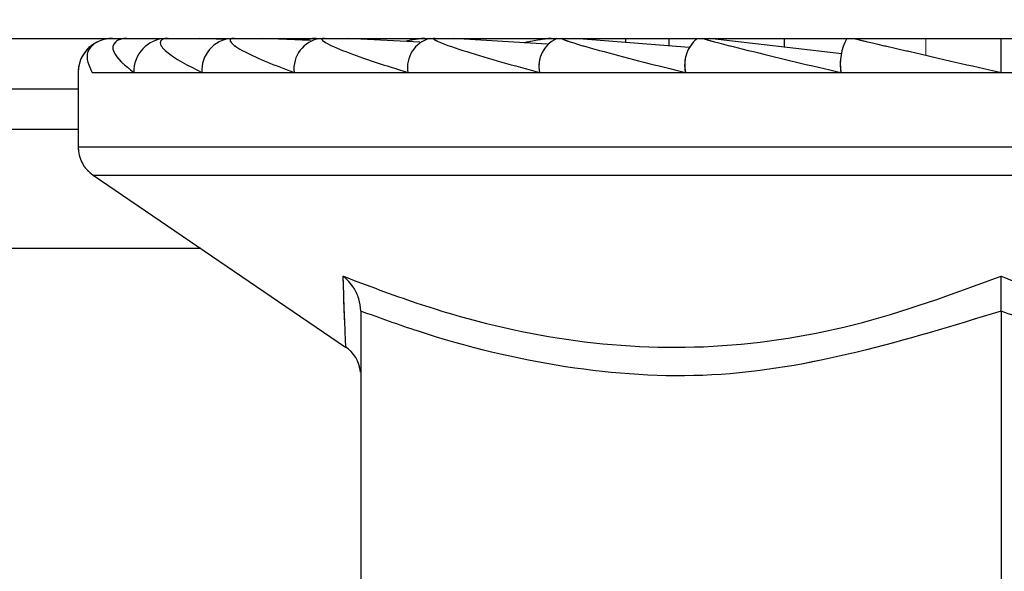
# Paper-space layout 'Sheet10' of a CAD drawing. Header units: inches. Extents: x 0.1 to 16.9, y 0.1 to 10.9.
# Tile 14 of 37: x 6.406 to 6.442, y 3.1747 to 3.1949. Entities that reach past the tile are written whole.
import ezdxf

# ---------------------------------------------------------------- set-up
doc = ezdxf.new("R2010")
doc.units = ezdxf.units.IN
doc.header["$MEASUREMENT"] = 0
doc.linetypes.add('PHANTOM', pattern=[0.49999999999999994, 0.25, -0.05, 0.05, -0.05, 0.05, -0.05])
doc.layers.add('FORMAT', color=7, linetype='Continuous')
doc.styles.add('SLDTEXTSTYLE0', font='TXT', dxfattribs={"width": 0.75})
doc.dimstyles.new('SLDDIMSTYLE17', dxfattribs={"dimtxt": 0.1041666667, "dimasz": 0.13, "dimexe": 0, "dimexo": 0.0625, "dimgap": 0.0260416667, "dimtad": 0, "dimtih": 1, "dimtoh": 1, "dimdec": 0, "dimlfac": 12, "dimrnd": 1e-09, "dimzin": 12, "dimdsep": 46, "dimtxsty": 'SLDTEXTSTYLE0', "dimsah": 1, "dimcen": 0.09, "dimadec": 0, "dimazin": 3, "dimtfac": 1, "dimtdec": 0, "dimtofl": 0, "dimtmove": 0, "dimatfit": 3, "dimfxl": 1, "dimfrac": 2, "dimtolj": 1, "dimtzin": 12, "dimarcsym": 0})

# ---------------------------------------------------------------- blocks, each defined once
blk = doc.blocks.new('_D_111')
at = {"layer": 'FORMAT', "color": 7}
for p, q in [((10.5888031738, 6.6390795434), (11.3567364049, 6.6390795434)), ((11.2317364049, 6.6390795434), (11.2317364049, 5.239993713)), ((11.0778012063, 5.2188710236), (11.0461171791, 5.2188710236)), ((11.0461171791, 5.2188710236), (11.0461171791, 5.0533617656)), ((11.3856715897, 5.2188710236), (11.4173556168, 5.2188710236)), ((11.4173556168, 5.2188710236), (11.4173556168, 5.0533617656)), ((11.0461171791, 5.0533617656), (11.0778012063, 5.0533617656)), ((11.4173556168, 5.0533617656), (11.3856715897, 5.0533617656)), ((11.2317364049, 2.6108585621), (11.2317364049, 4.8933501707)), ((6.3825003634, 2.6108585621), (11.3567364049, 2.6108585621))]:
    blk.add_line(p, q, dxfattribs=at)
for points in [[(11.2317364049, 6.6390795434), (11.2117364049, 6.5090795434), (11.2517364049, 6.5090795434)], [(11.2317364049, 2.6108585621), (11.2517364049, 2.7408585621), (11.2117364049, 2.7408585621)]]:
    blk.add_solid(points, dxfattribs=at)
at = {"layer": 'FORMAT', "color": 7, "char_height": 0.1041666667, "attachment_point": 1, "style": 'SLDTEXTSTYLE0'}
for s, insert in [('1228', (11.0778012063, 5.1876396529)), ('48', (11.1547687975, 5.0276280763))]:
    blk.add_mtext(s, dxfattribs=dict(at, insert=insert))
blk = doc.blocks.new('_D_112')
at = {"layer": 'FORMAT', "color": 7}
for p, q in [((10.2964645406, 7.4772713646), (11.9361323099, 7.4772713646)), ((11.8111323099, 7.4772713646), (11.8111323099, 5.5763277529)), ((11.6571971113, 5.5552050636), (11.6255130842, 5.5552050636)), ((11.6255130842, 5.5552050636), (11.6255130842, 5.3896958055)), ((11.9650674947, 5.5552050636), (11.9967515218, 5.5552050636)), ((11.9967515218, 5.5552050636), (11.9967515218, 5.3896958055)), ((11.6255130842, 5.3896958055), (11.6571971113, 5.3896958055)), ((11.9967515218, 5.3896958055), (11.9650674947, 5.3896958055)), ((11.8111323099, 2.6108585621), (11.8111323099, 5.2296842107)), ((6.3825003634, 2.6108585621), (11.9361323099, 2.6108585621))]:
    blk.add_line(p, q, dxfattribs=at)
for points in [[(11.8111323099, 7.4772713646), (11.7911323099, 7.3472713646), (11.8311323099, 7.3472713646)], [(11.8111323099, 2.6108585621), (11.8311323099, 2.7408585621), (11.7911323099, 2.7408585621)]]:
    blk.add_solid(points, dxfattribs=at)
at = {"layer": 'FORMAT', "color": 7, "char_height": 0.1041666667, "attachment_point": 1, "style": 'SLDTEXTSTYLE0'}
for s, insert in [('1483', (11.6571971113, 5.5239736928)), ('58', (11.7341647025, 5.3639621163))]:
    blk.add_mtext(s, dxfattribs=dict(at, insert=insert))
blk = doc.blocks.new('_D_113')
at = {"layer": 'FORMAT', "color": 7}
for p, q in [((9.7968799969, 8.2117701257), (12.4277923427, 8.2117701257)), ((12.3027923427, 8.2117701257), (12.3027923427, 5.9447869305)), ((12.1488571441, 5.9236642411), (12.117173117, 5.9236642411)), ((12.117173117, 5.9236642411), (12.117173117, 5.7581549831)), ((12.4567275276, 5.9236642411), (12.4884115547, 5.9236642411)), ((12.4884115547, 5.9236642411), (12.4884115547, 5.7581549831)), ((12.117173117, 5.7581549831), (12.1488571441, 5.7581549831)), ((12.4884115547, 5.7581549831), (12.4567275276, 5.7581549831)), ((12.3027923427, 2.6108585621), (12.3027923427, 5.5981433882)), ((6.3825003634, 2.6108585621), (12.4277923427, 2.6108585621))]:
    blk.add_line(p, q, dxfattribs=at)
for points in [[(12.3027923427, 8.2117701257), (12.2827923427, 8.0817701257), (12.3227923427, 8.0817701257)], [(12.3027923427, 2.6108585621), (12.3227923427, 2.7408585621), (12.2827923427, 2.7408585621)]]:
    blk.add_solid(points, dxfattribs=at)
at = {"layer": 'FORMAT', "color": 7, "char_height": 0.1041666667, "attachment_point": 1, "style": 'SLDTEXTSTYLE0'}
for s, insert in [('1707', (12.1488571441, 5.8924328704)), ('67', (12.2258247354, 5.7324212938))]:
    blk.add_mtext(s, dxfattribs=dict(at, insert=insert))
blk = doc.blocks.new('_D_114')
at = {"layer": 'FORMAT', "color": 7}
for p, q in [((9.1242161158, 8.7919394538), (12.9114676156, 8.7919394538)), ((12.7864676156, 8.7919394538), (12.7864676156, 6.3557275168)), ((12.632532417, 6.3346048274), (12.6008483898, 6.3346048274)), ((12.6008483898, 6.3346048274), (12.6008483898, 6.1690955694)), ((12.9404028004, 6.3346048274), (12.9720868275, 6.3346048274)), ((12.9720868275, 6.3346048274), (12.9720868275, 6.1690955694)), ((12.6008483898, 6.1690955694), (12.632532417, 6.1690955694)), ((12.9720868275, 6.1690955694), (12.9404028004, 6.1690955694)), ((12.7864676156, 2.6108585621), (12.7864676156, 6.0090839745)), ((6.3825003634, 2.6108585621), (12.9114676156, 2.6108585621))]:
    blk.add_line(p, q, dxfattribs=at)
for points in [[(12.7864676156, 8.7919394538), (12.7664676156, 8.6619394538), (12.8064676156, 8.6619394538)], [(12.7864676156, 2.6108585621), (12.8064676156, 2.7408585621), (12.7664676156, 2.7408585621)]]:
    blk.add_solid(points, dxfattribs=at)
at = {"layer": 'FORMAT', "color": 7, "char_height": 0.1041666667, "attachment_point": 1, "style": 'SLDTEXTSTYLE0'}
for s, insert in [('1884', (12.632532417, 6.3033734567)), ('74', (12.7095000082, 6.1433618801))]:
    blk.add_mtext(s, dxfattribs=dict(at, insert=insert))

psp = doc.layouts.new('Sheet10')

# ---------------------------------------------------------------- linework, layer by layer
at = {"color": 7, "linetype": 'Continuous', "lineweight": 25}
for p, q in [((6.1658336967, 3.1941918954), (6.4991670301, 3.1941918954)), ((6.4134648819, 3.1941539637), (6.4125757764, 3.1941918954)), ((6.416638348, 3.1941101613), (6.4148727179, 3.1941918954)), ((6.4206183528, 3.1940543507), (6.4179901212, 3.1941918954)), ((6.4252751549, 3.1939772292), (6.4218332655, 3.1941918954)), ((6.4304682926, 3.1938565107), (6.4262853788, 3.1941918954)), ((6.4269661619, 3.1941918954), (6.4269661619, 3.1941373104)), ((6.428134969, 3.1941918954), (6.428134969, 3.1940435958)), ((6.429721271, 3.1941918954), (6.429721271, 3.1939164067)), ((6.4360499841, 3.1936247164), (6.4312111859, 3.1941918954)), ((6.433942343, 3.1941918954), (6.433942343, 3.1938717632)), ((6.4418753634, 3.1929418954), (6.4418753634, 3.1941918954)), ((6.4081253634, 3.1929418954), (6.4081253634, 3.19022499)), ((6.4086381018, 3.1929418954), (6.4101607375, 3.1929418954)), ((6.4101607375, 3.1929418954), (6.412647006, 3.1929418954)), ((6.412647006, 3.1929418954), (6.4160213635, 3.1929418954)), ((6.4160213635, 3.1929418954), (6.4201812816, 3.1929418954)), ((6.4201812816, 3.1929418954), (6.4250003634, 3.1929418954)), ((6.4250003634, 3.1929418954), (6.4303321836, 3.1929418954)), ((6.4303321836, 3.1929418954), (6.4360147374, 3.1929418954)), ((6.4360147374, 3.1929418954), (6.4418753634, 3.1929418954)), ((6.4418753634, 3.1929418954), (6.4477359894, 3.1929418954)), ((6.2568753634, 3.192346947), (6.4081253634, 3.192346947)), ((6.4081253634, 3.1908585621), (6.2568753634, 3.1908585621)), ((6.4081253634, 3.19022499), (6.4756253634, 3.19022499)), ((6.4086716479, 3.1891918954), (6.4179072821, 3.1829008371)), ((6.4086716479, 3.1891918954), (6.4750790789, 3.1891918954)), ((6.4126129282, 3.1865072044), (6.3511253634, 3.1865072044)), ((6.4184586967, 3.1842224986), (6.4184586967, 3.1637833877)), ((6.4418753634, 3.1842224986), (6.4418753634, 3.1637833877))]:
    psp.add_line(p, q, dxfattribs=at)
at = {"color": 7, "linetype": 'PHANTOM', "lineweight": 18}
for p, q in [((6.1658336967, 3.1941918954), (6.4991670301, 3.1941918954)), ((6.1658336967, 3.1941918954), (6.4991670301, 3.1941918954)), ((6.1658336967, 3.1941918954), (6.4991670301, 3.1941918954)), ((6.4134648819, 3.1941539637), (6.4125757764, 3.1941918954)), ((6.4134648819, 3.1941539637), (6.4125757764, 3.1941918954)), ((6.4134648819, 3.1941539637), (6.4125757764, 3.1941918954)), ((6.416638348, 3.1941101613), (6.4148727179, 3.1941918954)), ((6.416638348, 3.1941101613), (6.4148727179, 3.1941918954)), ((6.416638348, 3.1941101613), (6.4148727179, 3.1941918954)), ((6.4206183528, 3.1940543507), (6.4179901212, 3.1941918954)), ((6.4206183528, 3.1940543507), (6.4179901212, 3.1941918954)), ((6.4206183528, 3.1940543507), (6.4179901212, 3.1941918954)), ((6.4252751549, 3.1939772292), (6.4218332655, 3.1941918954)), ((6.4252751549, 3.1939772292), (6.4218332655, 3.1941918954)), ((6.4252751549, 3.1939772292), (6.4218332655, 3.1941918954)), ((6.4304682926, 3.1938565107), (6.4262853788, 3.1941918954)), ((6.4304682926, 3.1938565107), (6.4262853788, 3.1941918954)), ((6.4304682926, 3.1938565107), (6.4262853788, 3.1941918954)), ((6.4269661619, 3.1941918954), (6.4269661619, 3.1941373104)), ((6.4269661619, 3.1941918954), (6.4269661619, 3.1941373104)), ((6.4269661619, 3.1941918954), (6.4269661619, 3.1941373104)), ((6.428134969, 3.1941918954), (6.428134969, 3.1940435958)), ((6.428134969, 3.1941918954), (6.428134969, 3.1940435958)), ((6.428134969, 3.1941918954), (6.428134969, 3.1940435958)), ((6.429721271, 3.1941918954), (6.429721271, 3.1939164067)), ((6.429721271, 3.1941918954), (6.429721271, 3.1939164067)), ((6.429721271, 3.1941918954), (6.429721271, 3.1939164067)), ((6.4360499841, 3.1936247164), (6.4312111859, 3.1941918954)), ((6.4360499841, 3.1936247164), (6.4312111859, 3.1941918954)), ((6.4360499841, 3.1936247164), (6.4312111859, 3.1941918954)), ((6.433942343, 3.1941918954), (6.433942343, 3.1938717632)), ((6.433942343, 3.1941918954), (6.433942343, 3.1938717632)), ((6.433942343, 3.1941918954), (6.433942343, 3.1938717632)), ((6.4391202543, 3.1941918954), (6.4391202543, 3.1935779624)), ((6.4391202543, 3.1941918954), (6.4391202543, 3.1935779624)), ((6.4418753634, 3.1929418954), (6.4418753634, 3.1941918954)), ((6.4418753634, 3.1929418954), (6.4418753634, 3.1941918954)), ((6.4418753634, 3.1929418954), (6.4418753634, 3.1941918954)), ((6.4081253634, 3.1929418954), (6.4081253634, 3.19022499)), ((6.4081253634, 3.1929418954), (6.4081253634, 3.19022499)), ((6.4081253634, 3.1929418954), (6.4081253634, 3.19022499)), ((6.4086381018, 3.1929418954), (6.4101607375, 3.1929418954)), ((6.4086381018, 3.1929418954), (6.4101607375, 3.1929418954)), ((6.4086381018, 3.1929418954), (6.4101607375, 3.1929418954)), ((6.4101607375, 3.1929418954), (6.412647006, 3.1929418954)), ((6.4101607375, 3.1929418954), (6.412647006, 3.1929418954)), ((6.4101607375, 3.1929418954), (6.412647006, 3.1929418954)), ((6.412647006, 3.1929418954), (6.4160213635, 3.1929418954)), ((6.412647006, 3.1929418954), (6.4160213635, 3.1929418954)), ((6.412647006, 3.1929418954), (6.4160213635, 3.1929418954)), ((6.4160213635, 3.1929418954), (6.4201812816, 3.1929418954)), ((6.4160213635, 3.1929418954), (6.4201812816, 3.1929418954)), ((6.4160213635, 3.1929418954), (6.4201812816, 3.1929418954)), ((6.4201812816, 3.1929418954), (6.4250003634, 3.1929418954)), ((6.4201812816, 3.1929418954), (6.4250003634, 3.1929418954)), ((6.4201812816, 3.1929418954), (6.4250003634, 3.1929418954)), ((6.4250003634, 3.1929418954), (6.4303321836, 3.1929418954)), ((6.4250003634, 3.1929418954), (6.4303321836, 3.1929418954)), ((6.4250003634, 3.1929418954), (6.4303321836, 3.1929418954)), ((6.4303321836, 3.1929418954), (6.4360147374, 3.1929418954)), ((6.4303321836, 3.1929418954), (6.4360147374, 3.1929418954)), ((6.4303321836, 3.1929418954), (6.4360147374, 3.1929418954)), ((6.4360147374, 3.1929418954), (6.4418753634, 3.1929418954)), ((6.4360147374, 3.1929418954), (6.4418753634, 3.1929418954)), ((6.4360147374, 3.1929418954), (6.4418753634, 3.1929418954)), ((6.4418753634, 3.1929418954), (6.4477359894, 3.1929418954)), ((6.4418753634, 3.1929418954), (6.4477359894, 3.1929418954)), ((6.4418753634, 3.1929418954), (6.4477359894, 3.1929418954)), ((6.2568753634, 3.192346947), (6.4081253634, 3.192346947)), ((6.2568753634, 3.192346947), (6.4081253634, 3.192346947)), ((6.2568753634, 3.192346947), (6.4081253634, 3.192346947)), ((6.4081253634, 3.1908585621), (6.2568753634, 3.1908585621)), ((6.4081253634, 3.1908585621), (6.2568753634, 3.1908585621)), ((6.4081253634, 3.1908585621), (6.2568753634, 3.1908585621)), ((6.4081253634, 3.19022499), (6.4756253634, 3.19022499)), ((6.4081253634, 3.19022499), (6.4756253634, 3.19022499)), ((6.4081253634, 3.19022499), (6.4756253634, 3.19022499)), ((6.4086716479, 3.1891918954), (6.4179072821, 3.1829008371)), ((6.4086716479, 3.1891918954), (6.4750790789, 3.1891918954)), ((6.4086716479, 3.1891918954), (6.4179072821, 3.1829008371)), ((6.4086716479, 3.1891918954), (6.4750790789, 3.1891918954)), ((6.4086716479, 3.1891918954), (6.4179072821, 3.1829008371)), ((6.4086716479, 3.1891918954), (6.4750790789, 3.1891918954)), ((6.4126129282, 3.1865072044), (6.3511253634, 3.1865072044)), ((6.4126129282, 3.1865072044), (6.3511253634, 3.1865072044)), ((6.4126129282, 3.1865072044), (6.3511253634, 3.1865072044)), ((6.4184586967, 3.1842224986), (6.4184586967, 3.1637833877)), ((6.4184586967, 3.1842224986), (6.4184586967, 3.1637833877)), ((6.4184586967, 3.1842224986), (6.4184586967, 3.1637833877)), ((6.4418753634, 3.1842224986), (6.4418753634, 3.1637833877)), ((6.4418753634, 3.1842224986), (6.4418753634, 3.1637833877)), ((6.4418753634, 3.1842224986), (6.4418753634, 3.1637833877))]:
    psp.add_line(p, q, dxfattribs=at)
at = {"color": 7, "linetype": 'Continuous', "lineweight": 25}
for centre, radius, start, end in [((6.4093753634, 3.1929418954), 0.0012500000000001, 117.2403338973, 180), ((6.4113742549, 3.192978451), 0.0012140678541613, 91.8362067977, 181.7254354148), ((6.4138197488, 3.1930200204), 0.0011753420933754, 94.4019496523, 183.8112610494), ((6.4171474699, 3.1930710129), 0.0011334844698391, 98.5516865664, 186.5408743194), ((6.4212700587, 3.1931252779), 0.0011041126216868, 104.9746006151, 189.5605849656), ((6.4260941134, 3.1931762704), 0.0011185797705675, 114.7751405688, 192.0947570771), ((6.4315665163, 3.1932178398), 0.0012648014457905, 129.6348606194, 192.6016969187), ((6.4379771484, 3.1932449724), 0.0019856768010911, 151.5183868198, 188.779460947), ((6.4093753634, 3.19022499), 0.0012499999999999, 180, 235.7383925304), ((6.4172089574, 3.1818707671), 0.0012497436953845, 5.7006729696, 57.2272312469)]:
    psp.add_arc(centre, radius, start, end, dxfattribs=at)
at = {"color": 7, "linetype": 'PHANTOM', "lineweight": 18}
for centre, radius, start, end in [((6.4093753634, 3.1929418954), 0.0012500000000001, 117.2403338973, 180), ((6.4093753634, 3.1929418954), 0.0012500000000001, 117.2403338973, 180), ((6.4093753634, 3.1929418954), 0.0012500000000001, 117.2403338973, 180), ((6.4113742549, 3.192978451), 0.0012140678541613, 91.8362067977, 181.7254354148), ((6.4113742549, 3.192978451), 0.0012140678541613, 91.8362067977, 181.7254354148), ((6.4113742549, 3.192978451), 0.0012140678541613, 91.8362067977, 181.7254354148), ((6.4138197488, 3.1930200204), 0.0011753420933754, 94.4019496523, 183.8112610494), ((6.4138197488, 3.1930200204), 0.0011753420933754, 94.4019496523, 183.8112610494), ((6.4138197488, 3.1930200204), 0.0011753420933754, 94.4019496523, 183.8112610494), ((6.4171474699, 3.1930710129), 0.0011334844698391, 98.5516865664, 186.5408743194), ((6.4171474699, 3.1930710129), 0.0011334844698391, 98.5516865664, 186.5408743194), ((6.4171474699, 3.1930710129), 0.0011334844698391, 98.5516865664, 186.5408743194), ((6.4212700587, 3.1931252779), 0.0011041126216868, 104.9746006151, 189.5605849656), ((6.4212700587, 3.1931252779), 0.0011041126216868, 104.9746006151, 189.5605849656), ((6.4212700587, 3.1931252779), 0.0011041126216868, 104.9746006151, 189.5605849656), ((6.4260941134, 3.1931762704), 0.0011185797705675, 114.7751405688, 192.0947570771), ((6.4260941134, 3.1931762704), 0.0011185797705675, 114.7751405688, 192.0947570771), ((6.4260941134, 3.1931762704), 0.0011185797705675, 114.7751405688, 192.0947570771), ((6.4315665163, 3.1932178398), 0.0012648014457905, 129.6348606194, 192.6016969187), ((6.4315665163, 3.1932178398), 0.0012648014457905, 129.6348606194, 192.6016969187), ((6.4315665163, 3.1932178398), 0.0012648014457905, 129.6348606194, 192.6016969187), ((6.4379771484, 3.1932449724), 0.0019856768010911, 151.5183868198, 188.779460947), ((6.4379771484, 3.1932449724), 0.0019856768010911, 151.5183868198, 188.779460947), ((6.4379771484, 3.1932449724), 0.0019856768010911, 151.5183868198, 188.779460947), ((6.4093753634, 3.19022499), 0.0012499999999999, 180, 235.7383925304), ((6.4093753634, 3.19022499), 0.0012499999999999, 180, 235.7383925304), ((6.4093753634, 3.19022499), 0.0012499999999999, 180, 235.7383925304), ((6.4172089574, 3.1818707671), 0.0012497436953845, 5.7006729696, 57.2272312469), ((6.4172089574, 3.1818707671), 0.0012497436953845, 5.7006729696, 57.2272312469), ((6.4172089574, 3.1818707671), 0.0012497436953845, 5.7006729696, 57.2272312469)]:
    psp.add_arc(centre, radius, start, end, dxfattribs=at)
at = {"color": 7, "linetype": 'Continuous', "lineweight": 25}
for points, knots in [([(6.409376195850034, 3.194191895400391), (6.40936788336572, 3.194191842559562), (6.409320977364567, 3.194191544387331), (6.409218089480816, 3.194184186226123), (6.409017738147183, 3.194147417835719), (6.408659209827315, 3.193995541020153), (6.408329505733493, 3.193588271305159), (6.408514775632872, 3.193200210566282), (6.408638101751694, 3.192941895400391)], [0, 0, 0, 0, 0.0042220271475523, 0.0238242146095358, 0.0559055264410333, 0.1434785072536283, 0.429850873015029, 1, 1, 1, 1]), ([(6.409910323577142, 3.194191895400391), (6.409902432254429, 3.194191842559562), (6.409857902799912, 3.194191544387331), (6.409765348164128, 3.194184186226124), (6.409602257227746, 3.194147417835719), (6.409376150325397, 3.193995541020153), (6.409372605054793, 3.193588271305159), (6.409845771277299, 3.193200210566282), (6.41016073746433, 3.192941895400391)], [0, 0, 0, 0, 0.0042220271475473, 0.0238242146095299, 0.0559055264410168, 0.1434785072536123, 0.429850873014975, 1, 1, 1, 1]), ([(6.411415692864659, 3.194191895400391), (6.411408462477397, 3.194191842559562), (6.411367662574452, 3.194191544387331), (6.411288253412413, 3.194184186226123), (6.411167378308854, 3.194147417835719), (6.41108056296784, 3.193995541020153), (6.411403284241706, 3.193588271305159), (6.412149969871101, 3.193200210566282), (6.412647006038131, 3.192941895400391)], [0, 0, 0, 0, 0.0042220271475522, 0.0238242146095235, 0.0559055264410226, 0.1434785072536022, 0.4298508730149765, 1, 1, 1, 1]), ([(6.413846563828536, 3.194191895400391), (6.413840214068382, 3.194191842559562), (6.41380438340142, 3.194191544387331), (6.413740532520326, 3.194184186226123), (6.413665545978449, 3.194147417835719), (6.413720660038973, 3.193995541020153), (6.41435984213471, 3.193588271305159), (6.415357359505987, 3.193200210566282), (6.41602136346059, 3.192941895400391)], [0, 0, 0, 0, 0.0042220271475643, 0.0238242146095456, 0.0559055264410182, 0.1434785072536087, 0.4298508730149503, 1, 1, 1, 1]), ([(6.416830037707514, 3.194191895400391), (6.416822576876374, 3.194191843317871), (6.416780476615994, 3.194191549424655), (6.416669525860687, 3.194184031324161), (6.416494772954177, 3.194162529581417), (6.416374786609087, 3.194137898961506), (6.416313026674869, 3.19412522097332)], [0, 0, 0, 0, 0.0469459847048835, 0.2649085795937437, 0.6216302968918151, 0.9999999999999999, 0.9999999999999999, 0.9999999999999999, 0.9999999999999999]), ([(6.417129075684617, 3.194191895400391), (6.417123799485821, 3.194191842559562), (6.417094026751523, 3.194191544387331), (6.41704767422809, 3.194184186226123), (6.417020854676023, 3.194147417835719), (6.417216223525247, 3.193995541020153), (6.418152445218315, 3.193588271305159), (6.419370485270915, 3.193200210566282), (6.420181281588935, 3.192941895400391)], [0, 0, 0, 0, 0.0042220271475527, 0.0238242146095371, 0.0559055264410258, 0.1434785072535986, 0.4298508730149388, 1, 1, 1, 1]), ([(6.420807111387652, 3.194191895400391), (6.420800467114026, 3.194191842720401), (6.420762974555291, 3.19419154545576), (6.420658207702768, 3.194184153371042), (6.420406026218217, 3.194151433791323), (6.420202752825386, 3.194111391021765), (6.420061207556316, 3.194083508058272)], [0, 0, 0, 0, 0.0326102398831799, 0.1840142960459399, 0.4318050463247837, 1, 1, 1, 1]), ([(6.421163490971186, 3.194191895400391), (6.421159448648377, 3.194191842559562), (6.421136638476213, 3.194191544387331), (6.421109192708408, 3.194184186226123), (6.421131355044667, 3.194147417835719), (6.421461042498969, 3.193995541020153), (6.422665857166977, 3.193588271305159), (6.42406741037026, 3.193200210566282), (6.425000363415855, 3.192941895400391)], [0, 0, 0, 0, 0.0042220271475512, 0.0238242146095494, 0.0559055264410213, 0.1434785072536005, 0.429850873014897, 0.9999999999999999, 0.9999999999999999, 0.9999999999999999, 0.9999999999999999]), ([(6.425424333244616, 3.194191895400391), (6.425418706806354, 3.194191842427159), (6.425386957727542, 3.194191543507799), (6.425291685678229, 3.19418421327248), (6.425021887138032, 3.194147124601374), (6.424712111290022, 3.194093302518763), (6.424492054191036, 3.19404286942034), (6.424434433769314, 3.194029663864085)], [0, 0, 0, 0, 0.0241890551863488, 0.1364949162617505, 0.3202968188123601, 0.8220244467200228, 1, 1, 1, 1]), ([(6.425827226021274, 3.194191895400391), (6.425824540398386, 3.194191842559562), (6.42580938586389, 3.194191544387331), (6.425801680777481, 3.194184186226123), (6.425872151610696, 3.194147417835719), (6.426326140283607, 3.193995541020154), (6.427762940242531, 3.193588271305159), (6.429305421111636, 3.193200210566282), (6.430332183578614, 3.192941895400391)], [0, 0, 0, 0, 0.0042220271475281, 0.023824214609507, 0.0559055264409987, 0.1434785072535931, 0.4298508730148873, 1, 1, 1, 1]), ([(6.430978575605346, 3.194191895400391), (6.430977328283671, 3.194191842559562), (6.430970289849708, 3.194191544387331), (6.430982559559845, 3.194184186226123), (6.431099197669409, 3.194147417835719), (6.431663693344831, 3.193995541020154), (6.433288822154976, 3.193588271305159), (6.434925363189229, 3.193200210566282), (6.436014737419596, 3.192941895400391)], [0, 0, 0, 0, 0.0042220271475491, 0.0238242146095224, 0.0559055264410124, 0.1434785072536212, 0.4298508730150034, 1, 1, 1, 1]), ([(6.436461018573, 3.194191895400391), (6.436461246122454, 3.19419184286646), (6.436462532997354, 3.19419154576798), (6.436494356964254, 3.194184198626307), (6.436653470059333, 3.194147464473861), (6.437310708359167, 3.193995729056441), (6.439074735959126, 3.193588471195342), (6.440755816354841, 3.193200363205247), (6.441875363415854, 3.192941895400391)], [0, 0, 0, 0, 0.0042096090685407, 0.0238068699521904, 0.0558732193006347, 0.1433806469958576, 0.4295182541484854, 1, 1, 1, 1]), ([(6.417818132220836, 3.185496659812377), (6.418713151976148, 3.185157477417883), (6.421272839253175, 3.184187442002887), (6.425670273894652, 3.183073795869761), (6.431062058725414, 3.182732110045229), (6.436546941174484, 3.183544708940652), (6.440084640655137, 3.18484066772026), (6.441875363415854, 3.185496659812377)], [0, 0, 0, 0, 0.1143716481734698, 0.3270940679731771, 0.5448864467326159, 0.7696293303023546, 1, 1, 1, 1]), ([(6.418458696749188, 3.184222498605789), (6.418443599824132, 3.184376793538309), (6.418413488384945, 3.184684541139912), (6.418189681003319, 3.185130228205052), (6.417965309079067, 3.185380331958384), (6.417821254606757, 3.185494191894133), (6.417818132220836, 3.185496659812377)], [0, 0, 0, 0, 0.3025166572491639, 0.6033819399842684, 0.991403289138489, 1, 1, 1, 1]), ([(6.417909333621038, 3.182978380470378), (6.417894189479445, 3.183320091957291), (6.417875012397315, 3.183752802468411), (6.417828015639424, 3.18519364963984), (6.417818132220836, 3.185496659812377)], [0, 0, 0, 0, 0.7896999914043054, 1, 1, 1, 1]), ([(6.441875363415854, 3.185496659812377), (6.442759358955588, 3.185157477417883), (6.44528751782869, 3.184187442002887), (6.449640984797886, 3.183073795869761), (6.455017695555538, 3.182732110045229), (6.460538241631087, 3.183544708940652), (6.464119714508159, 3.18484066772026), (6.465932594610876, 3.185496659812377)], [0, 0, 0, 0, 0.1143716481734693, 0.3270940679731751, 0.5448864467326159, 0.7696293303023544, 1, 1, 1, 1]), ([(6.441875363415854, 3.184222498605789), (6.441875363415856, 3.184376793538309), (6.441875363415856, 3.184684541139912), (6.441875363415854, 3.185130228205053), (6.441875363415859, 3.185380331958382), (6.441875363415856, 3.185494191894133), (6.441875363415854, 3.185496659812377)], [0, 0, 0, 0, 0.3025166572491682, 0.6033819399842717, 0.9914032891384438, 0.9999999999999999, 0.9999999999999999, 0.9999999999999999, 0.9999999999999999]), ([(6.441875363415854, 3.184222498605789), (6.438375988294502, 3.183150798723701), (6.433134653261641, 3.181545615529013), (6.42588106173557, 3.182042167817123), (6.421609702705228, 3.183080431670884), (6.419159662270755, 3.18396843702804), (6.418458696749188, 3.184222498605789)], [0, 0, 0, 0, 0.4518067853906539, 0.6767124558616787, 0.9075062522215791, 1, 1, 1, 1]), ([(6.465292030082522, 3.184222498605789), (6.461792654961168, 3.183150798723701), (6.456551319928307, 3.181545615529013), (6.449297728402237, 3.182042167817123), (6.445026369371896, 3.183080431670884), (6.442576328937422, 3.18396843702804), (6.441875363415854, 3.184222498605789)], [0, 0, 0, 0, 0.4518067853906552, 0.6767124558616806, 0.9075062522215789, 1, 1, 1, 1]), ([(6.417911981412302, 3.182907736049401), (6.417912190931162, 3.18290255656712), (6.417912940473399, 3.182884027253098), (6.417910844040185, 3.182938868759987), (6.417909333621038, 3.182978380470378)], [0, 0, 0, 0, 0.2795290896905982, 1, 1, 1, 1])]:
    psp.add_open_spline(points, degree=3, knots=knots, dxfattribs=at)
at = {"color": 7, "linetype": 'PHANTOM', "lineweight": 18}
for points, knots in [([(6.409376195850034, 3.194191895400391), (6.40936788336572, 3.194191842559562), (6.409320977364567, 3.194191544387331), (6.409218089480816, 3.194184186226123), (6.409017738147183, 3.194147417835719), (6.408659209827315, 3.193995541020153), (6.408329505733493, 3.193588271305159), (6.408514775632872, 3.193200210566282), (6.408638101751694, 3.192941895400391)], [0, 0, 0, 0, 0.0042220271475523, 0.0238242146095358, 0.0559055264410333, 0.1434785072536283, 0.429850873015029, 1, 1, 1, 1]), ([(6.409376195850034, 3.194191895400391), (6.40936788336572, 3.194191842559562), (6.409320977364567, 3.194191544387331), (6.409218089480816, 3.194184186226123), (6.409017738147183, 3.194147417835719), (6.408659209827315, 3.193995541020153), (6.408329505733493, 3.193588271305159), (6.408514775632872, 3.193200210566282), (6.408638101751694, 3.192941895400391)], [0, 0, 0, 0, 0.0042220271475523, 0.0238242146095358, 0.0559055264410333, 0.1434785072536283, 0.429850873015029, 1, 1, 1, 1]), ([(6.409376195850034, 3.194191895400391), (6.40936788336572, 3.194191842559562), (6.409320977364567, 3.194191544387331), (6.409218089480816, 3.194184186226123), (6.409017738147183, 3.194147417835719), (6.408659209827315, 3.193995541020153), (6.408329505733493, 3.193588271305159), (6.408514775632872, 3.193200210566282), (6.408638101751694, 3.192941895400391)], [0, 0, 0, 0, 0.0042220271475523, 0.0238242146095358, 0.0559055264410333, 0.1434785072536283, 0.429850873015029, 1, 1, 1, 1]), ([(6.409910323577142, 3.194191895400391), (6.409902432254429, 3.194191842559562), (6.409857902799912, 3.194191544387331), (6.409765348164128, 3.194184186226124), (6.409602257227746, 3.194147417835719), (6.409376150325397, 3.193995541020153), (6.409372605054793, 3.193588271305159), (6.409845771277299, 3.193200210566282), (6.41016073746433, 3.192941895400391)], [0, 0, 0, 0, 0.0042220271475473, 0.0238242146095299, 0.0559055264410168, 0.1434785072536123, 0.429850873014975, 1, 1, 1, 1]), ([(6.409910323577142, 3.194191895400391), (6.409902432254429, 3.194191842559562), (6.409857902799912, 3.194191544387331), (6.409765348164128, 3.194184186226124), (6.409602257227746, 3.194147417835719), (6.409376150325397, 3.193995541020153), (6.409372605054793, 3.193588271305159), (6.409845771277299, 3.193200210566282), (6.41016073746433, 3.192941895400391)], [0, 0, 0, 0, 0.0042220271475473, 0.0238242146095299, 0.0559055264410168, 0.1434785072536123, 0.429850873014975, 1, 1, 1, 1]), ([(6.409910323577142, 3.194191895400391), (6.409902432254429, 3.194191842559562), (6.409857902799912, 3.194191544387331), (6.409765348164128, 3.194184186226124), (6.409602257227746, 3.194147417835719), (6.409376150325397, 3.193995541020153), (6.409372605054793, 3.193588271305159), (6.409845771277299, 3.193200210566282), (6.41016073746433, 3.192941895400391)], [0, 0, 0, 0, 0.0042220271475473, 0.0238242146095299, 0.0559055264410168, 0.1434785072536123, 0.429850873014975, 1, 1, 1, 1]), ([(6.411415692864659, 3.194191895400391), (6.411408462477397, 3.194191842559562), (6.411367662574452, 3.194191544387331), (6.411288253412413, 3.194184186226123), (6.411167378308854, 3.194147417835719), (6.41108056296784, 3.193995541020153), (6.411403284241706, 3.193588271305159), (6.412149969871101, 3.193200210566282), (6.412647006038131, 3.192941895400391)], [0, 0, 0, 0, 0.0042220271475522, 0.0238242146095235, 0.0559055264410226, 0.1434785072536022, 0.4298508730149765, 1, 1, 1, 1]), ([(6.411415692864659, 3.194191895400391), (6.411408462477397, 3.194191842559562), (6.411367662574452, 3.194191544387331), (6.411288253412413, 3.194184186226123), (6.411167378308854, 3.194147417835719), (6.41108056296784, 3.193995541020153), (6.411403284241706, 3.193588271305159), (6.412149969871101, 3.193200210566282), (6.412647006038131, 3.192941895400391)], [0, 0, 0, 0, 0.0042220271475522, 0.0238242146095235, 0.0559055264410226, 0.1434785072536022, 0.4298508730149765, 1, 1, 1, 1]), ([(6.411415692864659, 3.194191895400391), (6.411408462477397, 3.194191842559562), (6.411367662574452, 3.194191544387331), (6.411288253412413, 3.194184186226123), (6.411167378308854, 3.194147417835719), (6.41108056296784, 3.193995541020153), (6.411403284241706, 3.193588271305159), (6.412149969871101, 3.193200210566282), (6.412647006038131, 3.192941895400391)], [0, 0, 0, 0, 0.0042220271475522, 0.0238242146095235, 0.0559055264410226, 0.1434785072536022, 0.4298508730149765, 1, 1, 1, 1]), ([(6.413846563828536, 3.194191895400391), (6.413840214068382, 3.194191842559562), (6.41380438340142, 3.194191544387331), (6.413740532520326, 3.194184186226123), (6.413665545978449, 3.194147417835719), (6.413720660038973, 3.193995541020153), (6.41435984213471, 3.193588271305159), (6.415357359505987, 3.193200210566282), (6.41602136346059, 3.192941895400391)], [0, 0, 0, 0, 0.0042220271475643, 0.0238242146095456, 0.0559055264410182, 0.1434785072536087, 0.4298508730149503, 1, 1, 1, 1]), ([(6.413846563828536, 3.194191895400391), (6.413840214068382, 3.194191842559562), (6.41380438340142, 3.194191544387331), (6.413740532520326, 3.194184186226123), (6.413665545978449, 3.194147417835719), (6.413720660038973, 3.193995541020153), (6.41435984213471, 3.193588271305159), (6.415357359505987, 3.193200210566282), (6.41602136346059, 3.192941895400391)], [0, 0, 0, 0, 0.0042220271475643, 0.0238242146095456, 0.0559055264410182, 0.1434785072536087, 0.4298508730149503, 1, 1, 1, 1]), ([(6.413846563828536, 3.194191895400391), (6.413840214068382, 3.194191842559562), (6.41380438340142, 3.194191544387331), (6.413740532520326, 3.194184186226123), (6.413665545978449, 3.194147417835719), (6.413720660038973, 3.193995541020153), (6.41435984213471, 3.193588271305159), (6.415357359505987, 3.193200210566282), (6.41602136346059, 3.192941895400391)], [0, 0, 0, 0, 0.0042220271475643, 0.0238242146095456, 0.0559055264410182, 0.1434785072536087, 0.4298508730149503, 1, 1, 1, 1]), ([(6.416830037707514, 3.194191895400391), (6.416822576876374, 3.194191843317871), (6.416780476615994, 3.194191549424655), (6.416669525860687, 3.194184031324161), (6.416494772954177, 3.194162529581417), (6.416374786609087, 3.194137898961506), (6.416313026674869, 3.19412522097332)], [0, 0, 0, 0, 0.0469459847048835, 0.2649085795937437, 0.6216302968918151, 0.9999999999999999, 0.9999999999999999, 0.9999999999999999, 0.9999999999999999]), ([(6.416830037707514, 3.194191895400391), (6.416822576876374, 3.194191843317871), (6.416780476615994, 3.194191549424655), (6.416669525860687, 3.194184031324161), (6.416494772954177, 3.194162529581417), (6.416374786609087, 3.194137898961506), (6.416313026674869, 3.19412522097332)], [0, 0, 0, 0, 0.0469459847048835, 0.2649085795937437, 0.6216302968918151, 0.9999999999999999, 0.9999999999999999, 0.9999999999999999, 0.9999999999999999]), ([(6.416830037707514, 3.194191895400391), (6.416822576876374, 3.194191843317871), (6.416780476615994, 3.194191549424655), (6.416669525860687, 3.194184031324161), (6.416494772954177, 3.194162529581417), (6.416374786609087, 3.194137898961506), (6.416313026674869, 3.19412522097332)], [0, 0, 0, 0, 0.0469459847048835, 0.2649085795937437, 0.6216302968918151, 0.9999999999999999, 0.9999999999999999, 0.9999999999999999, 0.9999999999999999]), ([(6.417129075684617, 3.194191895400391), (6.417123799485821, 3.194191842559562), (6.417094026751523, 3.194191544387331), (6.41704767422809, 3.194184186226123), (6.417020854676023, 3.194147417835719), (6.417216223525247, 3.193995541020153), (6.418152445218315, 3.193588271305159), (6.419370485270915, 3.193200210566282), (6.420181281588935, 3.192941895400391)], [0, 0, 0, 0, 0.0042220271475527, 0.0238242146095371, 0.0559055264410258, 0.1434785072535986, 0.4298508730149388, 1, 1, 1, 1]), ([(6.417129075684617, 3.194191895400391), (6.417123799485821, 3.194191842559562), (6.417094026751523, 3.194191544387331), (6.41704767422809, 3.194184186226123), (6.417020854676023, 3.194147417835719), (6.417216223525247, 3.193995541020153), (6.418152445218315, 3.193588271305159), (6.419370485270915, 3.193200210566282), (6.420181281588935, 3.192941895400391)], [0, 0, 0, 0, 0.0042220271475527, 0.0238242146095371, 0.0559055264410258, 0.1434785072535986, 0.4298508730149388, 1, 1, 1, 1]), ([(6.417129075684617, 3.194191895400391), (6.417123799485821, 3.194191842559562), (6.417094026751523, 3.194191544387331), (6.41704767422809, 3.194184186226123), (6.417020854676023, 3.194147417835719), (6.417216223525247, 3.193995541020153), (6.418152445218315, 3.193588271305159), (6.419370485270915, 3.193200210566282), (6.420181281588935, 3.192941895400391)], [0, 0, 0, 0, 0.0042220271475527, 0.0238242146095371, 0.0559055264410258, 0.1434785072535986, 0.4298508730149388, 1, 1, 1, 1]), ([(6.420807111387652, 3.194191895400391), (6.420800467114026, 3.194191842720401), (6.420762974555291, 3.19419154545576), (6.420658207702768, 3.194184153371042), (6.420406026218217, 3.194151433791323), (6.420202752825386, 3.194111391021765), (6.420061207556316, 3.194083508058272)], [0, 0, 0, 0, 0.0326102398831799, 0.1840142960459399, 0.4318050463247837, 1, 1, 1, 1]), ([(6.420807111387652, 3.194191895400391), (6.420800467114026, 3.194191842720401), (6.420762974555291, 3.19419154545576), (6.420658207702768, 3.194184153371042), (6.420406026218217, 3.194151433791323), (6.420202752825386, 3.194111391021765), (6.420061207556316, 3.194083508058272)], [0, 0, 0, 0, 0.0326102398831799, 0.1840142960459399, 0.4318050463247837, 1, 1, 1, 1]), ([(6.420807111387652, 3.194191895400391), (6.420800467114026, 3.194191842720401), (6.420762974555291, 3.19419154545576), (6.420658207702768, 3.194184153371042), (6.420406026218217, 3.194151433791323), (6.420202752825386, 3.194111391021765), (6.420061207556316, 3.194083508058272)], [0, 0, 0, 0, 0.0326102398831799, 0.1840142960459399, 0.4318050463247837, 1, 1, 1, 1]), ([(6.421163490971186, 3.194191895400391), (6.421159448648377, 3.194191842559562), (6.421136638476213, 3.194191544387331), (6.421109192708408, 3.194184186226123), (6.421131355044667, 3.194147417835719), (6.421461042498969, 3.193995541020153), (6.422665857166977, 3.193588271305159), (6.42406741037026, 3.193200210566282), (6.425000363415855, 3.192941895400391)], [0, 0, 0, 0, 0.0042220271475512, 0.0238242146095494, 0.0559055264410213, 0.1434785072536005, 0.429850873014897, 0.9999999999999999, 0.9999999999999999, 0.9999999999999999, 0.9999999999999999]), ([(6.421163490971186, 3.194191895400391), (6.421159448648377, 3.194191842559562), (6.421136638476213, 3.194191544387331), (6.421109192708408, 3.194184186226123), (6.421131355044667, 3.194147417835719), (6.421461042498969, 3.193995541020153), (6.422665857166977, 3.193588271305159), (6.42406741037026, 3.193200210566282), (6.425000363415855, 3.192941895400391)], [0, 0, 0, 0, 0.0042220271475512, 0.0238242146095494, 0.0559055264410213, 0.1434785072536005, 0.429850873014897, 0.9999999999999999, 0.9999999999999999, 0.9999999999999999, 0.9999999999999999]), ([(6.421163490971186, 3.194191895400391), (6.421159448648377, 3.194191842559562), (6.421136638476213, 3.194191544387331), (6.421109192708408, 3.194184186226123), (6.421131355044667, 3.194147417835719), (6.421461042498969, 3.193995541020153), (6.422665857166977, 3.193588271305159), (6.42406741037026, 3.193200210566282), (6.425000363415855, 3.192941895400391)], [0, 0, 0, 0, 0.0042220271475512, 0.0238242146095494, 0.0559055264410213, 0.1434785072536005, 0.429850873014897, 0.9999999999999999, 0.9999999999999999, 0.9999999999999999, 0.9999999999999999]), ([(6.425424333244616, 3.194191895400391), (6.425418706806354, 3.194191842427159), (6.425386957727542, 3.194191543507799), (6.425291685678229, 3.19418421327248), (6.425021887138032, 3.194147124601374), (6.424712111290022, 3.194093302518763), (6.424492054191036, 3.19404286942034), (6.424434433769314, 3.194029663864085)], [0, 0, 0, 0, 0.0241890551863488, 0.1364949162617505, 0.3202968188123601, 0.8220244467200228, 1, 1, 1, 1]), ([(6.425424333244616, 3.194191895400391), (6.425418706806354, 3.194191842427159), (6.425386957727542, 3.194191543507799), (6.425291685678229, 3.19418421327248), (6.425021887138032, 3.194147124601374), (6.424712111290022, 3.194093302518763), (6.424492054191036, 3.19404286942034), (6.424434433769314, 3.194029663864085)], [0, 0, 0, 0, 0.0241890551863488, 0.1364949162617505, 0.3202968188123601, 0.8220244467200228, 1, 1, 1, 1]), ([(6.425424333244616, 3.194191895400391), (6.425418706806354, 3.194191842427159), (6.425386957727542, 3.194191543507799), (6.425291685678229, 3.19418421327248), (6.425021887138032, 3.194147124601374), (6.424712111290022, 3.194093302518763), (6.424492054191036, 3.19404286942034), (6.424434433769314, 3.194029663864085)], [0, 0, 0, 0, 0.0241890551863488, 0.1364949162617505, 0.3202968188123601, 0.8220244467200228, 1, 1, 1, 1]), ([(6.425827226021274, 3.194191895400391), (6.425824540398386, 3.194191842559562), (6.42580938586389, 3.194191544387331), (6.425801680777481, 3.194184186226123), (6.425872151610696, 3.194147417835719), (6.426326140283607, 3.193995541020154), (6.427762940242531, 3.193588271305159), (6.429305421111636, 3.193200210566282), (6.430332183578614, 3.192941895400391)], [0, 0, 0, 0, 0.0042220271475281, 0.023824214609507, 0.0559055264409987, 0.1434785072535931, 0.4298508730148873, 1, 1, 1, 1]), ([(6.425827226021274, 3.194191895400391), (6.425824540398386, 3.194191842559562), (6.42580938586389, 3.194191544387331), (6.425801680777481, 3.194184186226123), (6.425872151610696, 3.194147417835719), (6.426326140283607, 3.193995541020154), (6.427762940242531, 3.193588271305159), (6.429305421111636, 3.193200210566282), (6.430332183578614, 3.192941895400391)], [0, 0, 0, 0, 0.0042220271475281, 0.023824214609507, 0.0559055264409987, 0.1434785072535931, 0.4298508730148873, 1, 1, 1, 1]), ([(6.425827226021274, 3.194191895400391), (6.425824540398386, 3.194191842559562), (6.42580938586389, 3.194191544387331), (6.425801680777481, 3.194184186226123), (6.425872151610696, 3.194147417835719), (6.426326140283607, 3.193995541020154), (6.427762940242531, 3.193588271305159), (6.429305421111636, 3.193200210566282), (6.430332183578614, 3.192941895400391)], [0, 0, 0, 0, 0.0042220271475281, 0.023824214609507, 0.0559055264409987, 0.1434785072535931, 0.4298508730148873, 1, 1, 1, 1]), ([(6.430978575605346, 3.194191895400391), (6.430977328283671, 3.194191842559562), (6.430970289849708, 3.194191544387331), (6.430982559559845, 3.194184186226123), (6.431099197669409, 3.194147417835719), (6.431663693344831, 3.193995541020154), (6.433288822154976, 3.193588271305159), (6.434925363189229, 3.193200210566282), (6.436014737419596, 3.192941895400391)], [0, 0, 0, 0, 0.0042220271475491, 0.0238242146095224, 0.0559055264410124, 0.1434785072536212, 0.4298508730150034, 1, 1, 1, 1]), ([(6.430978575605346, 3.194191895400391), (6.430977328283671, 3.194191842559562), (6.430970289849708, 3.194191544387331), (6.430982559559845, 3.194184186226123), (6.431099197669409, 3.194147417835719), (6.431663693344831, 3.193995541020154), (6.433288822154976, 3.193588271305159), (6.434925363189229, 3.193200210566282), (6.436014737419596, 3.192941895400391)], [0, 0, 0, 0, 0.0042220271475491, 0.0238242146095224, 0.0559055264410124, 0.1434785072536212, 0.4298508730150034, 1, 1, 1, 1]), ([(6.430978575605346, 3.194191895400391), (6.430977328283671, 3.194191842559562), (6.430970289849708, 3.194191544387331), (6.430982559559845, 3.194184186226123), (6.431099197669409, 3.194147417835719), (6.431663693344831, 3.193995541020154), (6.433288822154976, 3.193588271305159), (6.434925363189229, 3.193200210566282), (6.436014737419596, 3.192941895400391)], [0, 0, 0, 0, 0.0042220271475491, 0.0238242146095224, 0.0559055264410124, 0.1434785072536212, 0.4298508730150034, 1, 1, 1, 1]), ([(6.436461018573, 3.194191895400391), (6.436461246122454, 3.19419184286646), (6.436462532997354, 3.19419154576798), (6.436494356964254, 3.194184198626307), (6.436653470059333, 3.194147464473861), (6.437310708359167, 3.193995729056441), (6.439074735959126, 3.193588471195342), (6.440755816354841, 3.193200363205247), (6.441875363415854, 3.192941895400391)], [0, 0, 0, 0, 0.0042096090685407, 0.0238068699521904, 0.0558732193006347, 0.1433806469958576, 0.4295182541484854, 1, 1, 1, 1]), ([(6.436461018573, 3.194191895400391), (6.436461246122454, 3.19419184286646), (6.436462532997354, 3.19419154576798), (6.436494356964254, 3.194184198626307), (6.436653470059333, 3.194147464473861), (6.437310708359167, 3.193995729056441), (6.439074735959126, 3.193588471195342), (6.440755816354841, 3.193200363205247), (6.441875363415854, 3.192941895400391)], [0, 0, 0, 0, 0.0042096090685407, 0.0238068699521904, 0.0558732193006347, 0.1433806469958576, 0.4295182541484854, 1, 1, 1, 1]), ([(6.436461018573, 3.194191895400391), (6.436461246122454, 3.19419184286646), (6.436462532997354, 3.19419154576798), (6.436494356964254, 3.194184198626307), (6.436653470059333, 3.194147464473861), (6.437310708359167, 3.193995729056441), (6.439074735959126, 3.193588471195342), (6.440755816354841, 3.193200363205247), (6.441875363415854, 3.192941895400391)], [0, 0, 0, 0, 0.0042096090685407, 0.0238068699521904, 0.0558732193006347, 0.1433806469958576, 0.4295182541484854, 1, 1, 1, 1]), ([(6.417818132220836, 3.185496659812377), (6.418713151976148, 3.185157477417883), (6.421272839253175, 3.184187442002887), (6.425670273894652, 3.183073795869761), (6.431062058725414, 3.182732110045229), (6.436546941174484, 3.183544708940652), (6.440084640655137, 3.18484066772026), (6.441875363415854, 3.185496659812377)], [0, 0, 0, 0, 0.1143716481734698, 0.3270940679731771, 0.5448864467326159, 0.7696293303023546, 1, 1, 1, 1]), ([(6.418458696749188, 3.184222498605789), (6.418443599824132, 3.184376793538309), (6.418413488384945, 3.184684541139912), (6.418189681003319, 3.185130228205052), (6.417965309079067, 3.185380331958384), (6.417821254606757, 3.185494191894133), (6.417818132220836, 3.185496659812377)], [0, 0, 0, 0, 0.3025166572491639, 0.6033819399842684, 0.991403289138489, 1, 1, 1, 1]), ([(6.417909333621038, 3.182978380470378), (6.417894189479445, 3.183320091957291), (6.417875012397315, 3.183752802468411), (6.417828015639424, 3.18519364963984), (6.417818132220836, 3.185496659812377)], [0, 0, 0, 0, 0.7896999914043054, 1, 1, 1, 1]), ([(6.417818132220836, 3.185496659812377), (6.418713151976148, 3.185157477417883), (6.421272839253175, 3.184187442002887), (6.425670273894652, 3.183073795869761), (6.431062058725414, 3.182732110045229), (6.436546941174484, 3.183544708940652), (6.440084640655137, 3.18484066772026), (6.441875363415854, 3.185496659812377)], [0, 0, 0, 0, 0.1143716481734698, 0.3270940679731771, 0.5448864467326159, 0.7696293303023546, 1, 1, 1, 1]), ([(6.418458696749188, 3.184222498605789), (6.418443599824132, 3.184376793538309), (6.418413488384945, 3.184684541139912), (6.418189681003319, 3.185130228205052), (6.417965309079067, 3.185380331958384), (6.417821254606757, 3.185494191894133), (6.417818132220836, 3.185496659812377)], [0, 0, 0, 0, 0.3025166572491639, 0.6033819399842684, 0.991403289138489, 1, 1, 1, 1]), ([(6.417909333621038, 3.182978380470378), (6.417894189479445, 3.183320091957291), (6.417875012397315, 3.183752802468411), (6.417828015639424, 3.18519364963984), (6.417818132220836, 3.185496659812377)], [0, 0, 0, 0, 0.7896999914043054, 1, 1, 1, 1]), ([(6.417818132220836, 3.185496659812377), (6.418713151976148, 3.185157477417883), (6.421272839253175, 3.184187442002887), (6.425670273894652, 3.183073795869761), (6.431062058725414, 3.182732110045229), (6.436546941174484, 3.183544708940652), (6.440084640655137, 3.18484066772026), (6.441875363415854, 3.185496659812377)], [0, 0, 0, 0, 0.1143716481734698, 0.3270940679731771, 0.5448864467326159, 0.7696293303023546, 1, 1, 1, 1]), ([(6.418458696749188, 3.184222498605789), (6.418443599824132, 3.184376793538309), (6.418413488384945, 3.184684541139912), (6.418189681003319, 3.185130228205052), (6.417965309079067, 3.185380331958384), (6.417821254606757, 3.185494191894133), (6.417818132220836, 3.185496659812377)], [0, 0, 0, 0, 0.3025166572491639, 0.6033819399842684, 0.991403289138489, 1, 1, 1, 1]), ([(6.417909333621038, 3.182978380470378), (6.417894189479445, 3.183320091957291), (6.417875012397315, 3.183752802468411), (6.417828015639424, 3.18519364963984), (6.417818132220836, 3.185496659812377)], [0, 0, 0, 0, 0.7896999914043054, 1, 1, 1, 1]), ([(6.441875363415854, 3.185496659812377), (6.442759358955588, 3.185157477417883), (6.44528751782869, 3.184187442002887), (6.449640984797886, 3.183073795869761), (6.455017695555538, 3.182732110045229), (6.460538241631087, 3.183544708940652), (6.464119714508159, 3.18484066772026), (6.465932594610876, 3.185496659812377)], [0, 0, 0, 0, 0.1143716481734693, 0.3270940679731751, 0.5448864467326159, 0.7696293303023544, 1, 1, 1, 1]), ([(6.441875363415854, 3.184222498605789), (6.441875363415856, 3.184376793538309), (6.441875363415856, 3.184684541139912), (6.441875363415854, 3.185130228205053), (6.441875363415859, 3.185380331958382), (6.441875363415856, 3.185494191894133), (6.441875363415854, 3.185496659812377)], [0, 0, 0, 0, 0.3025166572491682, 0.6033819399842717, 0.9914032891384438, 0.9999999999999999, 0.9999999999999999, 0.9999999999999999, 0.9999999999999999]), ([(6.441875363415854, 3.185496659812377), (6.442759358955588, 3.185157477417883), (6.44528751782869, 3.184187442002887), (6.449640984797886, 3.183073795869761), (6.455017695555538, 3.182732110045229), (6.460538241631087, 3.183544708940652), (6.464119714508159, 3.18484066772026), (6.465932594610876, 3.185496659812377)], [0, 0, 0, 0, 0.1143716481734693, 0.3270940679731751, 0.5448864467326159, 0.7696293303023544, 1, 1, 1, 1]), ([(6.441875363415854, 3.184222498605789), (6.441875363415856, 3.184376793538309), (6.441875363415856, 3.184684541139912), (6.441875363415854, 3.185130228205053), (6.441875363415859, 3.185380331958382), (6.441875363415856, 3.185494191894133), (6.441875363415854, 3.185496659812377)], [0, 0, 0, 0, 0.3025166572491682, 0.6033819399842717, 0.9914032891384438, 0.9999999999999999, 0.9999999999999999, 0.9999999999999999, 0.9999999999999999]), ([(6.441875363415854, 3.185496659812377), (6.442759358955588, 3.185157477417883), (6.44528751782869, 3.184187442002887), (6.449640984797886, 3.183073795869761), (6.455017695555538, 3.182732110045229), (6.460538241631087, 3.183544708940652), (6.464119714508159, 3.18484066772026), (6.465932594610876, 3.185496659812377)], [0, 0, 0, 0, 0.1143716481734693, 0.3270940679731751, 0.5448864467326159, 0.7696293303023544, 1, 1, 1, 1]), ([(6.441875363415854, 3.184222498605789), (6.441875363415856, 3.184376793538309), (6.441875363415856, 3.184684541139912), (6.441875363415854, 3.185130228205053), (6.441875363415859, 3.185380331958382), (6.441875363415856, 3.185494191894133), (6.441875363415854, 3.185496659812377)], [0, 0, 0, 0, 0.3025166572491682, 0.6033819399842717, 0.9914032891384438, 0.9999999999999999, 0.9999999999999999, 0.9999999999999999, 0.9999999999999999]), ([(6.441875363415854, 3.184222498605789), (6.438375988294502, 3.183150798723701), (6.433134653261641, 3.181545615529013), (6.42588106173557, 3.182042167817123), (6.421609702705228, 3.183080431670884), (6.419159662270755, 3.18396843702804), (6.418458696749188, 3.184222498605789)], [0, 0, 0, 0, 0.4518067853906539, 0.6767124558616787, 0.9075062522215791, 1, 1, 1, 1]), ([(6.441875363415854, 3.184222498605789), (6.438375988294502, 3.183150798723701), (6.433134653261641, 3.181545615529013), (6.42588106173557, 3.182042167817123), (6.421609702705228, 3.183080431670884), (6.419159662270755, 3.18396843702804), (6.418458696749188, 3.184222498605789)], [0, 0, 0, 0, 0.4518067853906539, 0.6767124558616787, 0.9075062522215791, 1, 1, 1, 1]), ([(6.441875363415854, 3.184222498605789), (6.438375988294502, 3.183150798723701), (6.433134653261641, 3.181545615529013), (6.42588106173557, 3.182042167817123), (6.421609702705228, 3.183080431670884), (6.419159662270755, 3.18396843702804), (6.418458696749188, 3.184222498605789)], [0, 0, 0, 0, 0.4518067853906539, 0.6767124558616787, 0.9075062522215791, 1, 1, 1, 1]), ([(6.465292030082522, 3.184222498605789), (6.461792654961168, 3.183150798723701), (6.456551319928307, 3.181545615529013), (6.449297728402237, 3.182042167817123), (6.445026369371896, 3.183080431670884), (6.442576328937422, 3.18396843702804), (6.441875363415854, 3.184222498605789)], [0, 0, 0, 0, 0.4518067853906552, 0.6767124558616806, 0.9075062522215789, 1, 1, 1, 1]), ([(6.465292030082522, 3.184222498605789), (6.461792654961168, 3.183150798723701), (6.456551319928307, 3.181545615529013), (6.449297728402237, 3.182042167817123), (6.445026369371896, 3.183080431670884), (6.442576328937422, 3.18396843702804), (6.441875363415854, 3.184222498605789)], [0, 0, 0, 0, 0.4518067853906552, 0.6767124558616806, 0.9075062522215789, 1, 1, 1, 1]), ([(6.465292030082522, 3.184222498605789), (6.461792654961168, 3.183150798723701), (6.456551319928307, 3.181545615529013), (6.449297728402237, 3.182042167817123), (6.445026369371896, 3.183080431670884), (6.442576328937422, 3.18396843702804), (6.441875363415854, 3.184222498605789)], [0, 0, 0, 0, 0.4518067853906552, 0.6767124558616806, 0.9075062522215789, 1, 1, 1, 1]), ([(6.417911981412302, 3.182907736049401), (6.417912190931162, 3.18290255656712), (6.417912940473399, 3.182884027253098), (6.417910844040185, 3.182938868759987), (6.417909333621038, 3.182978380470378)], [0, 0, 0, 0, 0.2795290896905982, 1, 1, 1, 1]), ([(6.417911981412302, 3.182907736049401), (6.417912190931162, 3.18290255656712), (6.417912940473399, 3.182884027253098), (6.417910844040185, 3.182938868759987), (6.417909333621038, 3.182978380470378)], [0, 0, 0, 0, 0.2795290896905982, 1, 1, 1, 1]), ([(6.417911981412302, 3.182907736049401), (6.417912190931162, 3.18290255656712), (6.417912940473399, 3.182884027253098), (6.417910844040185, 3.182938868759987), (6.417909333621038, 3.182978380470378)], [0, 0, 0, 0, 0.2795290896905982, 1, 1, 1, 1])]:
    psp.add_open_spline(points, degree=3, knots=knots, dxfattribs=at)

# ---------------------------------------------------------------- dimensions: what is measured, and where the dimension line sits
at = {"layer": 'FORMAT', "color": 7}
for base, p1, p2, picture, middle in [((12.7864676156, 2.6108585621), (9.0742161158, 8.7919394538), (6.3325003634, 2.6108585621), '_D_114', (12.7864676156, 6.1824057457)), ((12.3027923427, 8.2117701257), (6.3325003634, 2.6108585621), (9.7468799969, 8.2117701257), '_D_113', (12.3027923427, 5.7714651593)), ((11.8111323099, 2.6108585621), (10.2464645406, 7.4772713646), (6.3325003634, 2.6108585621), '_D_112', (11.8111323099, 5.4030059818)), ((11.2317364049, 6.6390795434), (6.3325003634, 2.6108585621), (10.5388031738, 6.6390795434), '_D_111', (11.2317364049, 5.0666719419))]:
    dim = psp.add_linear_dim(base=base, p1=p1, p2=p2, angle=90, dimstyle='SLDDIMSTYLE17', dxfattribs=at)
    dim.commit()
    dim.dimension.update_dxf_attribs({"geometry": picture, "text_midpoint": middle, "dimtype": 160})

doc.saveas('drawing.dxf')
